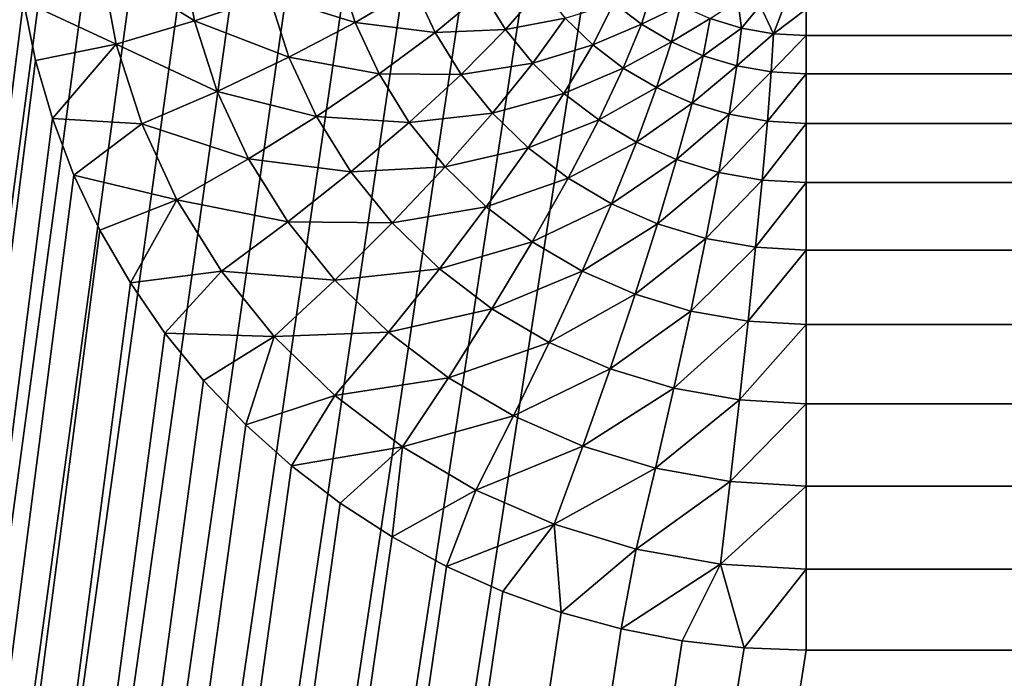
# Model space of a CAD drawing. Extents: x -551 to 551, y -279 to 201.
# Tile 10 of 108: x -502.98 to -499.25, y -184.87 to -182.38. Entities that reach past the tile are written whole.
import ezdxf

# ---------------------------------------------------------------- set-up
doc = ezdxf.new("R2010")
doc.units = 0
doc.header["$LTSCALE"] = 65.185185
for name, color, linetype in [('108', 7, 'CONTINUOUS'), ('118', 7, 'CONTINUOUS'), ('145', 7, 'CONTINUOUS'), ('146', 7, 'CONTINUOUS')]:
    doc.layers.add(name, color=color, linetype=linetype)

msp = doc.modelspace()

# ---------------------------------------------------------------- linework, layer by layer
at = {"layer": '108', "color": 7, "linetype": 'CONTINUOUS'}
for points in [[(-502.9908, -177.2416, 136.1913), (-515, -273.0726, 160.0846), (-502.9631, -177.4686, 136.2479), (-502.9908, -177.2416, 136.1913)], [(-502.9631, -177.4686, 136.2479), (-515, -273.0726, 160.0846), (-502.9171, -177.6928, 136.3038), (-502.9631, -177.4686, 136.2479)], [(-502.9171, -177.6928, 136.3038), (-515, -273.0726, 160.0846), (-502.8532, -177.9128, 136.3586), (-502.9171, -177.6928, 136.3038)], [(-502.8532, -177.9128, 136.3586), (-515, -273.0726, 160.0846), (-502.7716, -178.1272, 136.4121), (-502.8532, -177.9128, 136.3586)], [(-502.7716, -178.1272, 136.4121), (-515, -273.0726, 160.0846), (-502.673, -178.3348, 136.4638), (-502.7716, -178.1272, 136.4121)], [(-502.673, -178.3348, 136.4638), (-515, -273.0726, 160.0846), (-502.5579, -178.5342, 136.5136), (-502.673, -178.3348, 136.4638)], [(-502.5579, -178.5342, 136.5136), (-515, -273.0726, 160.0846), (-502.4271, -178.7243, 136.561), (-502.5579, -178.5342, 136.5136)], [(-502.4271, -178.7243, 136.561), (-515, -273.0726, 160.0846), (-502.2812, -178.9038, 136.6057), (-502.4271, -178.7243, 136.561)], [(-502.2812, -178.9038, 136.6057), (-515, -273.0726, 160.0846), (-502.1213, -179.0716, 136.6476), (-502.2812, -178.9038, 136.6057)], [(-502.1213, -179.0716, 136.6476), (-515, -273.0726, 160.0846), (-501.9483, -179.2267, 136.6862), (-502.1213, -179.0716, 136.6476)], [(-501.9483, -179.2267, 136.6862), (-515, -273.0726, 160.0846), (-501.7634, -179.3682, 136.7215), (-501.9483, -179.2267, 136.6862)], [(-501.7634, -179.3682, 136.7215), (-515, -273.0726, 160.0846), (-501.5675, -179.4952, 136.7532), (-501.7634, -179.3682, 136.7215)], [(-501.5675, -179.4952, 136.7532), (-515, -273.0726, 160.0846), (-501.362, -179.6069, 136.781), (-501.5675, -179.4952, 136.7532)], [(-501.362, -179.6069, 136.781), (-515, -273.0726, 160.0846), (-501.148, -179.7026, 136.8049), (-501.362, -179.6069, 136.781)], [(-501.148, -179.7026, 136.8049), (-515, -273.0726, 160.0846), (-500.927, -179.7817, 136.8246), (-501.148, -179.7026, 136.8049)], [(-500.927, -179.7817, 136.8246), (-515, -273.0726, 160.0846), (-500.7003, -179.8438, 136.8401), (-500.927, -179.7817, 136.8246)], [(-500.7003, -179.8438, 136.8401), (-515, -273.0726, 160.0846), (-500.4693, -179.8883, 136.8512), (-500.7003, -179.8438, 136.8401)], [(-515, -273.0726, 160.0846), (0, -273.0726, 160.0846), (-500.4693, -179.8883, 136.8512), (-515, -273.0726, 160.0846)], [(-500.4693, -179.8883, 136.8512), (0, -273.0726, 160.0846), (-500.2353, -179.9152, 136.8579), (-500.4693, -179.8883, 136.8512)], [(-500.2353, -179.9152, 136.8579), (0, -273.0726, 160.0846), (-500, -179.9242, 136.8601), (-500.2353, -179.9152, 136.8579)], [(-500, -179.9242, 136.8601), (0, -273.0726, 160.0846), (0, -179.9242, 136.8601), (-500, -179.9242, 136.8601)]]:
    msp.add_3dface(points, dxfattribs=at)
at = {"layer": '118', "color": 7, "linetype": 'CONTINUOUS'}
for points in [[(-502.9908, -182.0801, 116.7854), (-502.9631, -182.3071, 116.842), (-515, -277.911, 140.6787), (-502.9908, -182.0801, 116.7854)], [(-502.9631, -182.3071, 116.842), (-502.9171, -182.5312, 116.8979), (-515, -277.911, 140.6787), (-502.9631, -182.3071, 116.842)], [(-502.9171, -182.5312, 116.8979), (-502.8532, -182.7512, 116.9527), (-515, -277.911, 140.6787), (-502.9171, -182.5312, 116.8979)], [(-502.8532, -182.7512, 116.9527), (-502.7716, -182.9657, 117.0062), (-515, -277.911, 140.6787), (-502.8532, -182.7512, 116.9527)], [(-502.7716, -182.9657, 117.0062), (-502.673, -183.1732, 117.0579), (-515, -277.911, 140.6787), (-502.7716, -182.9657, 117.0062)], [(-502.673, -183.1732, 117.0579), (-502.5579, -183.3727, 117.1077), (-515, -277.911, 140.6787), (-502.673, -183.1732, 117.0579)], [(-502.5579, -183.3727, 117.1077), (-502.4271, -183.5627, 117.155), (-515, -277.911, 140.6787), (-502.5579, -183.3727, 117.1077)], [(-502.4271, -183.5627, 117.155), (-502.2812, -183.7422, 117.1998), (-515, -277.911, 140.6787), (-502.4271, -183.5627, 117.155)], [(-502.2812, -183.7422, 117.1998), (-502.1213, -183.91, 117.2416), (-515, -277.911, 140.6787), (-502.2812, -183.7422, 117.1998)], [(-502.1213, -183.91, 117.2416), (-501.9483, -184.0652, 117.2803), (-515, -277.911, 140.6787), (-502.1213, -183.91, 117.2416)], [(-501.9483, -184.0652, 117.2803), (-501.7634, -184.2067, 117.3156), (-515, -277.911, 140.6787), (-501.9483, -184.0652, 117.2803)], [(-501.7634, -184.2067, 117.3156), (-501.5675, -184.3337, 117.3473), (-515, -277.911, 140.6787), (-501.7634, -184.2067, 117.3156)], [(-501.5675, -184.3337, 117.3473), (-501.362, -184.4454, 117.3751), (-515, -277.911, 140.6787), (-501.5675, -184.3337, 117.3473)], [(-501.362, -184.4454, 117.3751), (-501.148, -184.541, 117.399), (-515, -277.911, 140.6787), (-501.362, -184.4454, 117.3751)], [(-501.148, -184.541, 117.399), (-500.927, -184.6202, 117.4187), (-515, -277.911, 140.6787), (-501.148, -184.541, 117.399)], [(-500.927, -184.6202, 117.4187), (-500.7003, -184.6822, 117.4342), (-515, -277.911, 140.6787), (-500.927, -184.6202, 117.4187)], [(-500.7003, -184.6822, 117.4342), (-500.4693, -184.7268, 117.4453), (-515, -277.911, 140.6787), (-500.7003, -184.6822, 117.4342)], [(-500.4693, -184.7268, 117.4453), (-500.2353, -184.7536, 117.452), (-515, -277.911, 140.6787), (-500.4693, -184.7268, 117.4453)], [(-500.2353, -184.7536, 117.452), (-500, -184.7626, 117.4542), (-515, -277.911, 140.6787), (-500.2353, -184.7536, 117.452)], [(-500, -184.7626, 117.4542), (0, -184.7626, 117.4542), (-515, -277.911, 140.6787), (-500, -184.7626, 117.4542)], [(-515, -277.911, 140.6787), (0, -184.7626, 117.4542), (0, -277.911, 140.6787), (-515, -277.911, 140.6787)]]:
    msp.add_3dface(points, dxfattribs=at)
at = {"layer": '145', "color": 7, "linetype": 'CONTINUOUS'}
for points in [[(-500, -182.3382, 118.911), (0, -182.3382, 118.911), (-500, -182.4378, 118.6133), (-500, -182.3382, 118.911)], [(-500, -182.4378, 118.6133), (0, -182.3382, 118.911), (500, -182.5828, 118.3347), (-500, -182.4378, 118.6133)], [(-500, -182.4378, 118.6133), (500, -182.5828, 118.3347), (-500, -182.5828, 118.3347), (-500, -182.4378, 118.6133)], [(500, -182.5828, 118.3347), (500, -182.7698, 118.0822), (-500, -182.5828, 118.3347), (500, -182.5828, 118.3347)], [(-500, -182.5828, 118.3347), (500, -182.7698, 118.0822), (-500, -182.7698, 118.0822), (-500, -182.5828, 118.3347)], [(500, -182.7698, 118.0822), (500, -182.9939, 117.8621), (-500, -182.7698, 118.0822), (500, -182.7698, 118.0822)], [(-500, -182.7698, 118.0822), (500, -182.9939, 117.8621), (-500, -182.9939, 117.8621), (-500, -182.7698, 118.0822)], [(500, -182.9939, 117.8621), (500, -183.2498, 117.6798), (-500, -182.9939, 117.8621), (500, -182.9939, 117.8621)], [(-500, -182.9939, 117.8621), (500, -183.2498, 117.6798), (-500, -183.2498, 117.6798), (-500, -182.9939, 117.8621)], [(500, -183.2498, 117.6798), (500, -183.531, 117.5398), (-500, -183.2498, 117.6798), (500, -183.2498, 117.6798)], [(-500, -183.2498, 117.6798), (500, -183.531, 117.5398), (-500, -183.531, 117.5398), (-500, -183.2498, 117.6798)], [(500, -183.531, 117.5398), (500, -183.8307, 117.4456), (-500, -183.531, 117.5398), (500, -183.531, 117.5398)], [(-500, -183.531, 117.5398), (500, -183.8307, 117.4456), (-500, -183.8307, 117.4456), (-500, -183.531, 117.5398)], [(500, -183.8307, 117.4456), (500, -184.1415, 117.3995), (-500, -183.8307, 117.4456), (500, -183.8307, 117.4456)], [(-500, -183.8307, 117.4456), (500, -184.1415, 117.3995), (-500, -184.1415, 117.3995), (-500, -183.8307, 117.4456)], [(-500, -184.4556, 117.4026), (-500, -184.1415, 117.3995), (0, -184.7626, 117.4542), (-500, -184.4556, 117.4026)], [(500, -184.1415, 117.3995), (500, -184.4556, 117.4026), (-500, -184.1415, 117.3995), (500, -184.1415, 117.3995)], [(500, -184.4556, 117.4026), (0, -184.7626, 117.4542), (-500, -184.1415, 117.3995), (500, -184.4556, 117.4026)], [(0, -184.7626, 117.4542), (-500, -184.7626, 117.4542), (-500, -184.4556, 117.4026), (0, -184.7626, 117.4542)]]:
    msp.add_3dface(points, dxfattribs=at)
at = {"layer": '146', "color": 7, "linetype": 'CONTINUOUS'}
for points in [[(-502.3667, -182.107, 116.8923), (-502.3148, -182.3818, 116.9608), (-502.67, -182.1604, 116.8304), (-502.3667, -182.107, 116.8923)], [(-502.3667, -182.107, 116.8923), (-502.0329, -182.2854, 117.0603), (-502.3148, -182.3818, 116.9608), (-502.3667, -182.107, 116.8923)], [(-502.9631, -182.3071, 116.842), (-502.67, -182.1604, 116.8304), (-502.6115, -182.4704, 116.9077), (-502.9631, -182.3071, 116.842)], [(-502.67, -182.1604, 116.8304), (-502.3148, -182.3818, 116.9608), (-502.6115, -182.4704, 116.9077), (-502.67, -182.1604, 116.8304)], [(-501.7726, -182.1835, 117.2039), (-501.7071, -182.3877, 117.2548), (-502.0329, -182.2854, 117.0603), (-501.7726, -182.1835, 117.2039)], [(-501.7726, -182.1835, 117.2039), (-501.4836, -182.2562, 117.4321), (-501.7071, -182.3877, 117.2548), (-501.7726, -182.1835, 117.2039)], [(-501.4836, -182.2562, 117.4321), (-501.4049, -182.4257, 117.4744), (-501.7071, -182.3877, 117.2548), (-501.4836, -182.2562, 117.4321)], [(-501.4836, -182.2562, 117.4321), (-501.2242, -182.2759, 117.6831), (-501.4049, -182.4257, 117.4744), (-501.4836, -182.2562, 117.4321)], [(-501.2242, -182.2759, 117.6831), (-501.1378, -182.4145, 117.7176), (-501.4049, -182.4257, 117.4744), (-501.2242, -182.2759, 117.6831)], [(-501.2242, -182.2759, 117.6831), (-501.0026, -182.2592, 117.9549), (-501.1378, -182.4145, 117.7176), (-501.2242, -182.2759, 117.6831)], [(-501.0026, -182.2592, 117.9549), (-500.9119, -182.3715, 117.9829), (-501.1378, -182.4145, 117.7176), (-501.0026, -182.2592, 117.9549)], [(-500.7281, -182.3149, 118.2679), (-500.5821, -182.2618, 118.5695), (-500.6237, -182.3943, 118.2877), (-500.7281, -182.3149, 118.2679)], [(-500.5821, -182.2618, 118.5695), (-500.4762, -182.3239, 118.5849), (-500.6237, -182.3943, 118.2877), (-500.5821, -182.2618, 118.5695)], [(-502.9171, -182.5312, 116.8979), (-502.9631, -182.3071, 116.842), (-502.6115, -182.4704, 116.9077), (-502.9171, -182.5312, 116.8979)], [(-502.0329, -182.2854, 117.0603), (-501.9576, -182.5196, 117.1187), (-502.3148, -182.3818, 116.9608), (-502.0329, -182.2854, 117.0603)], [(-502.0329, -182.2854, 117.0603), (-501.7071, -182.3877, 117.2548), (-501.9576, -182.5196, 117.1187), (-502.0329, -182.2854, 117.0603)], [(-500.9119, -182.3715, 117.9829), (-500.7281, -182.3149, 118.2679), (-500.8079, -182.4725, 118.0081), (-500.9119, -182.3715, 117.9829)], [(-500.7281, -182.3149, 118.2679), (-500.6237, -182.3943, 118.2877), (-500.8079, -182.4725, 118.0081), (-500.7281, -182.3149, 118.2679)], [(-500.3633, -182.3732, 118.5972), (-500.2588, -182.3051, 118.9027), (-500.2452, -182.4089, 118.6061), (-500.3633, -182.3732, 118.5972)], [(-500.2588, -182.3051, 118.9027), (-500.1736, -182.3234, 118.9073), (-500.2452, -182.4089, 118.6061), (-500.2588, -182.3051, 118.9027)], [(-500.6237, -182.3943, 118.2877), (-500.4762, -182.3239, 118.5849), (-500.5103, -182.4608, 118.3043), (-500.6237, -182.3943, 118.2877)], [(-500.4762, -182.3239, 118.5849), (-500.3633, -182.3732, 118.5972), (-500.5103, -182.4608, 118.3043), (-500.4762, -182.3239, 118.5849)], [(-500.2452, -182.4089, 118.6061), (-500.1736, -182.3234, 118.9073), (-500.1235, -182.4305, 118.6115), (-500.2452, -182.4089, 118.6061)], [(-500.1736, -182.3234, 118.9073), (-500.0872, -182.3345, 118.91), (-500.1235, -182.4305, 118.6115), (-500.1736, -182.3234, 118.9073)], [(-500.0872, -182.3345, 118.91), (-500, -182.3382, 118.911), (-500.1235, -182.4305, 118.6115), (-500.0872, -182.3345, 118.91)], [(-500, -182.3382, 118.911), (-500, -182.4378, 118.6133), (-500.1235, -182.4305, 118.6115), (-500, -182.3382, 118.911)], [(-502.3148, -182.3818, 116.9608), (-502.2291, -182.6485, 117.0273), (-502.6115, -182.4704, 116.9077), (-502.3148, -182.3818, 116.9608)], [(-502.3148, -182.3818, 116.9608), (-501.9576, -182.5196, 117.1187), (-502.2291, -182.6485, 117.0273), (-502.3148, -182.3818, 116.9608)], [(-501.7071, -182.3877, 117.2548), (-501.6166, -182.5828, 117.3034), (-501.9576, -182.5196, 117.1187), (-501.7071, -182.3877, 117.2548)], [(-501.7071, -182.3877, 117.2548), (-501.4049, -182.4257, 117.4744), (-501.6166, -182.5828, 117.3034), (-501.7071, -182.3877, 117.2548)], [(-501.1378, -182.4145, 117.7176), (-500.9119, -182.3715, 117.9829), (-501.0348, -182.542, 117.7494), (-501.1378, -182.4145, 117.7176)], [(-500.9119, -182.3715, 117.9829), (-500.8079, -182.4725, 118.0081), (-501.0348, -182.542, 117.7494), (-500.9119, -182.3715, 117.9829)], [(-500.8079, -182.4725, 118.0081), (-500.6237, -182.3943, 118.2877), (-500.6921, -182.5605, 118.03), (-500.8079, -182.4725, 118.0081)], [(-500.6237, -182.3943, 118.2877), (-500.5103, -182.4608, 118.3043), (-500.6921, -182.5605, 118.03), (-500.6237, -182.3943, 118.2877)], [(-500.5103, -182.4608, 118.3043), (-500.3633, -182.3732, 118.5972), (-500.3894, -182.5136, 118.3174), (-500.5103, -182.4608, 118.3043)], [(-500.3633, -182.3732, 118.5972), (-500.2452, -182.4089, 118.6061), (-500.3894, -182.5136, 118.3174), (-500.3633, -182.3732, 118.5972)], [(-501.4049, -182.4257, 117.4744), (-501.3058, -182.5848, 117.514), (-501.6166, -182.5828, 117.3034), (-501.4049, -182.4257, 117.4744)], [(-501.4049, -182.4257, 117.4744), (-501.1378, -182.4145, 117.7176), (-501.3058, -182.5848, 117.514), (-501.4049, -182.4257, 117.4744)], [(-501.1378, -182.4145, 117.7176), (-501.0348, -182.542, 117.7494), (-501.3058, -182.5848, 117.514), (-501.1378, -182.4145, 117.7176)], [(-500.3894, -182.5136, 118.3174), (-500.2452, -182.4089, 118.6061), (-500.2628, -182.5519, 118.327), (-500.3894, -182.5136, 118.3174)], [(-500.2452, -182.4089, 118.6061), (-500.1235, -182.4305, 118.6115), (-500.2628, -182.5519, 118.327), (-500.2452, -182.4089, 118.6061)], [(-500.2628, -182.5519, 118.327), (-500.1235, -182.4305, 118.6115), (-500.1323, -182.5751, 118.3328), (-500.2628, -182.5519, 118.327)], [(-500.1235, -182.4305, 118.6115), (-500, -182.4378, 118.6133), (-500.1323, -182.5751, 118.3328), (-500.1235, -182.4305, 118.6115)], [(-500.6921, -182.5605, 118.03), (-500.5103, -182.4608, 118.3043), (-500.5662, -182.6344, 118.0485), (-500.6921, -182.5605, 118.03)], [(-500.5103, -182.4608, 118.3043), (-500.3894, -182.5136, 118.3174), (-500.5662, -182.6344, 118.0485), (-500.5103, -182.4608, 118.3043)], [(-500, -182.4378, 118.6133), (-500, -182.5828, 118.3347), (-500.1323, -182.5751, 118.3328), (-500, -182.4378, 118.6133)], [(-502.8532, -182.7512, 116.9527), (-502.9171, -182.5312, 116.8979), (-502.6115, -182.4704, 116.9077), (-502.8532, -182.7512, 116.9527)], [(-502.8532, -182.7512, 116.9527), (-502.6115, -182.4704, 116.9077), (-502.5148, -182.7713, 116.9827), (-502.8532, -182.7512, 116.9527)], [(-502.6115, -182.4704, 116.9077), (-502.2291, -182.6485, 117.0273), (-502.5148, -182.7713, 116.9827), (-502.6115, -182.4704, 116.9077)], [(-501.0348, -182.542, 117.7494), (-500.8079, -182.4725, 118.0081), (-500.9168, -182.6566, 117.778), (-501.0348, -182.542, 117.7494)], [(-500.8079, -182.4725, 118.0081), (-500.6921, -182.5605, 118.03), (-500.9168, -182.6566, 117.778), (-500.8079, -182.4725, 118.0081)], [(-501.9576, -182.5196, 117.1187), (-501.8539, -182.7433, 117.1745), (-502.2291, -182.6485, 117.0273), (-501.9576, -182.5196, 117.1187)], [(-501.9576, -182.5196, 117.1187), (-501.6166, -182.5828, 117.3034), (-501.8539, -182.7433, 117.1745), (-501.9576, -182.5196, 117.1187)], [(-501.3058, -182.5848, 117.514), (-501.0348, -182.542, 117.7494), (-501.1876, -182.7311, 117.5505), (-501.3058, -182.5848, 117.514)], [(-501.0348, -182.542, 117.7494), (-500.9168, -182.6566, 117.778), (-501.1876, -182.7311, 117.5505), (-501.0348, -182.542, 117.7494)], [(-500.5662, -182.6344, 118.0485), (-500.3894, -182.5136, 118.3174), (-500.432, -182.6929, 118.0631), (-500.5662, -182.6344, 118.0485)], [(-500.3894, -182.5136, 118.3174), (-500.2628, -182.5519, 118.327), (-500.432, -182.6929, 118.0631), (-500.3894, -182.5136, 118.3174)], [(-500.9168, -182.6566, 117.778), (-500.6921, -182.5605, 118.03), (-500.7854, -182.7565, 117.8029), (-500.9168, -182.6566, 117.778)], [(-500.6921, -182.5605, 118.03), (-500.5662, -182.6344, 118.0485), (-500.7854, -182.7565, 117.8029), (-500.6921, -182.5605, 118.03)], [(-500.432, -182.6929, 118.0631), (-500.2628, -182.5519, 118.327), (-500.2916, -182.7354, 118.0736), (-500.432, -182.6929, 118.0631)], [(-500.2628, -182.5519, 118.327), (-500.1323, -182.5751, 118.3328), (-500.2916, -182.7354, 118.0736), (-500.2628, -182.5519, 118.327)], [(-500.2916, -182.7354, 118.0736), (-500.1323, -182.5751, 118.3328), (-500.1468, -182.7611, 118.0801), (-500.2916, -182.7354, 118.0736)], [(-500.1323, -182.5751, 118.3328), (-500, -182.5828, 118.3347), (-500.1468, -182.7611, 118.0801), (-500.1323, -182.5751, 118.3328)], [(-501.6166, -182.5828, 117.3034), (-501.5025, -182.7659, 117.3491), (-501.8539, -182.7433, 117.1745), (-501.6166, -182.5828, 117.3034)], [(-501.6166, -182.5828, 117.3034), (-501.3058, -182.5848, 117.514), (-501.5025, -182.7659, 117.3491), (-501.6166, -182.5828, 117.3034)], [(-501.3058, -182.5848, 117.514), (-501.1876, -182.7311, 117.5505), (-501.5025, -182.7659, 117.3491), (-501.3058, -182.5848, 117.514)], [(-500, -182.5828, 118.3347), (-500, -182.7698, 118.0822), (-500.1468, -182.7611, 118.0801), (-500, -182.5828, 118.3347)], [(-502.2291, -182.6485, 117.0273), (-502.111, -182.9032, 117.0908), (-502.5148, -182.7713, 116.9827), (-502.2291, -182.6485, 117.0273)], [(-502.2291, -182.6485, 117.0273), (-501.8539, -182.7433, 117.1745), (-502.111, -182.9032, 117.0908), (-502.2291, -182.6485, 117.0273)], [(-500.7854, -182.7565, 117.8029), (-500.5662, -182.6344, 118.0485), (-500.6425, -182.8403, 117.8238), (-500.7854, -182.7565, 117.8029)], [(-500.5662, -182.6344, 118.0485), (-500.432, -182.6929, 118.0631), (-500.6425, -182.8403, 117.8238), (-500.5662, -182.6344, 118.0485)], [(-501.1876, -182.7311, 117.5505), (-500.9168, -182.6566, 117.778), (-501.0522, -182.8626, 117.5833), (-501.1876, -182.7311, 117.5505)], [(-500.9168, -182.6566, 117.778), (-500.7854, -182.7565, 117.8029), (-501.0522, -182.8626, 117.5833), (-500.9168, -182.6566, 117.778)], [(-500.6425, -182.8403, 117.8238), (-500.432, -182.6929, 118.0631), (-500.4902, -182.9067, 117.8404), (-500.6425, -182.8403, 117.8238)], [(-500.432, -182.6929, 118.0631), (-500.2916, -182.7354, 118.0736), (-500.4902, -182.9067, 117.8404), (-500.432, -182.6929, 118.0631)], [(-502.7716, -182.9657, 117.0062), (-502.8532, -182.7512, 116.9527), (-502.5148, -182.7713, 116.9827), (-502.7716, -182.9657, 117.0062)], [(-501.8539, -182.7433, 117.1745), (-501.7231, -182.9532, 117.2269), (-502.111, -182.9032, 117.0908), (-501.8539, -182.7433, 117.1745)], [(-501.8539, -182.7433, 117.1745), (-501.5025, -182.7659, 117.3491), (-501.7231, -182.9532, 117.2269), (-501.8539, -182.7433, 117.1745)], [(-501.5025, -182.7659, 117.3491), (-501.3666, -182.9342, 117.3911), (-501.7231, -182.9532, 117.2269), (-501.5025, -182.7659, 117.3491)], [(-501.5025, -182.7659, 117.3491), (-501.1876, -182.7311, 117.5505), (-501.3666, -182.9342, 117.3911), (-501.5025, -182.7659, 117.3491)], [(-501.1876, -182.7311, 117.5505), (-501.0522, -182.8626, 117.5833), (-501.3666, -182.9342, 117.3911), (-501.1876, -182.7311, 117.5505)], [(-501.0522, -182.8626, 117.5833), (-500.7854, -182.7565, 117.8029), (-500.9013, -182.9772, 117.6119), (-501.0522, -182.8626, 117.5833)], [(-500.7854, -182.7565, 117.8029), (-500.6425, -182.8403, 117.8238), (-500.9013, -182.9772, 117.6119), (-500.7854, -182.7565, 117.8029)], [(-500.4902, -182.9067, 117.8404), (-500.2916, -182.7354, 118.0736), (-500.3309, -182.9549, 117.8524), (-500.4902, -182.9067, 117.8404)], [(-500.2916, -182.7354, 118.0736), (-500.1468, -182.7611, 118.0801), (-500.3309, -182.9549, 117.8524), (-500.2916, -182.7354, 118.0736)], [(-500.3309, -182.9549, 117.8524), (-500.1468, -182.7611, 118.0801), (-500.1666, -182.9841, 117.8597), (-500.3309, -182.9549, 117.8524)], [(-500.1468, -182.7611, 118.0801), (-500, -182.7698, 118.0822), (-500.1666, -182.9841, 117.8597), (-500.1468, -182.7611, 118.0801)], [(-502.7716, -182.9657, 117.0062), (-502.5148, -182.7713, 116.9827), (-502.3815, -183.0587, 117.0543), (-502.7716, -182.9657, 117.0062)], [(-502.5148, -182.7713, 116.9827), (-502.111, -182.9032, 117.0908), (-502.3815, -183.0587, 117.0543), (-502.5148, -182.7713, 116.9827)], [(-500, -182.7698, 118.0822), (-500, -182.9939, 117.8621), (-500.1666, -182.9841, 117.8597), (-500, -182.7698, 118.0822)], [(-500.9013, -182.9772, 117.6119), (-500.6425, -182.8403, 117.8238), (-500.7374, -183.0734, 117.6359), (-500.9013, -182.9772, 117.6119)], [(-500.6425, -182.8403, 117.8238), (-500.4902, -182.9067, 117.8404), (-500.7374, -183.0734, 117.6359), (-500.6425, -182.8403, 117.8238)], [(-501.3666, -182.9342, 117.3911), (-501.0522, -182.8626, 117.5833), (-501.2107, -183.0855, 117.4288), (-501.3666, -182.9342, 117.3911)], [(-501.0522, -182.8626, 117.5833), (-500.9013, -182.9772, 117.6119), (-501.2107, -183.0855, 117.4288), (-501.0522, -182.8626, 117.5833)], [(-502.111, -182.9032, 117.0908), (-501.962, -183.1423, 117.1504), (-502.3815, -183.0587, 117.0543), (-502.111, -182.9032, 117.0908)], [(-502.111, -182.9032, 117.0908), (-501.7231, -182.9532, 117.2269), (-501.962, -183.1423, 117.1504), (-502.111, -182.9032, 117.0908)], [(-500.7374, -183.0734, 117.6359), (-500.4902, -182.9067, 117.8404), (-500.5626, -183.1497, 117.6549), (-500.7374, -183.0734, 117.6359)], [(-500.4902, -182.9067, 117.8404), (-500.3309, -182.9549, 117.8524), (-500.5626, -183.1497, 117.6549), (-500.4902, -182.9067, 117.8404)], [(-501.7231, -182.9532, 117.2269), (-501.5672, -183.1463, 117.275), (-501.962, -183.1423, 117.1504), (-501.7231, -182.9532, 117.2269)], [(-501.7231, -182.9532, 117.2269), (-501.3666, -182.9342, 117.3911), (-501.5672, -183.1463, 117.275), (-501.7231, -182.9532, 117.2269)], [(-501.3666, -182.9342, 117.3911), (-501.2107, -183.0855, 117.4288), (-501.5672, -183.1463, 117.275), (-501.3666, -182.9342, 117.3911)], [(-502.673, -183.1732, 117.0579), (-502.7716, -182.9657, 117.0062), (-502.3815, -183.0587, 117.0543), (-502.673, -183.1732, 117.0579)], [(-501.2107, -183.0855, 117.4288), (-500.9013, -182.9772, 117.6119), (-501.0371, -183.2174, 117.4617), (-501.2107, -183.0855, 117.4288)], [(-500.9013, -182.9772, 117.6119), (-500.7374, -183.0734, 117.6359), (-501.0371, -183.2174, 117.4617), (-500.9013, -182.9772, 117.6119)], [(-500.5626, -183.1497, 117.6549), (-500.3309, -182.9549, 117.8524), (-500.3797, -183.205, 117.6687), (-500.5626, -183.1497, 117.6549)], [(-500.3309, -182.9549, 117.8524), (-500.1666, -182.9841, 117.8597), (-500.3797, -183.205, 117.6687), (-500.3309, -182.9549, 117.8524)], [(-500.3797, -183.205, 117.6687), (-500.1666, -182.9841, 117.8597), (-500.1913, -183.2385, 117.677), (-500.3797, -183.205, 117.6687)], [(-500.1666, -182.9841, 117.8597), (-500, -182.9939, 117.8621), (-500.1913, -183.2385, 117.677), (-500.1666, -182.9841, 117.8597)], [(-500, -182.9939, 117.8621), (-500, -183.2498, 117.6798), (-500.1913, -183.2385, 117.677), (-500, -182.9939, 117.8621)], [(-502.5579, -183.3727, 117.1077), (-502.673, -183.1732, 117.0579), (-502.3815, -183.0587, 117.0543), (-502.5579, -183.3727, 117.1077)], [(-502.5579, -183.3727, 117.1077), (-502.3815, -183.0587, 117.0543), (-502.2135, -183.3284, 117.1216), (-502.5579, -183.3727, 117.1077)], [(-502.3815, -183.0587, 117.0543), (-501.962, -183.1423, 117.1504), (-502.2135, -183.3284, 117.1216), (-502.3815, -183.0587, 117.0543)], [(-501.5672, -183.1463, 117.275), (-501.2107, -183.0855, 117.4288), (-501.3884, -183.3198, 117.3183), (-501.5672, -183.1463, 117.275)], [(-501.2107, -183.0855, 117.4288), (-501.0371, -183.2174, 117.4617), (-501.3884, -183.3198, 117.3183), (-501.2107, -183.0855, 117.4288)], [(-501.0371, -183.2174, 117.4617), (-500.7374, -183.0734, 117.6359), (-500.8484, -183.3281, 117.4893), (-501.0371, -183.2174, 117.4617)], [(-500.7374, -183.0734, 117.6359), (-500.5626, -183.1497, 117.6549), (-500.8484, -183.3281, 117.4893), (-500.7374, -183.0734, 117.6359)], [(-501.962, -183.1423, 117.1504), (-501.7845, -183.3622, 117.2052), (-502.2135, -183.3284, 117.1216), (-501.962, -183.1423, 117.1504)], [(-501.962, -183.1423, 117.1504), (-501.5672, -183.1463, 117.275), (-501.7845, -183.3622, 117.2052), (-501.962, -183.1423, 117.1504)], [(-501.5672, -183.1463, 117.275), (-501.3884, -183.3198, 117.3183), (-501.7845, -183.3622, 117.2052), (-501.5672, -183.1463, 117.275)], [(-500.8484, -183.3281, 117.4893), (-500.5626, -183.1497, 117.6549), (-500.6474, -183.4159, 117.5111), (-500.8484, -183.3281, 117.4893)], [(-500.5626, -183.1497, 117.6549), (-500.3797, -183.205, 117.6687), (-500.6474, -183.4159, 117.5111), (-500.5626, -183.1497, 117.6549)], [(-500.6474, -183.4159, 117.5111), (-500.3797, -183.205, 117.6687), (-500.4369, -183.4795, 117.527), (-500.6474, -183.4159, 117.5111)], [(-500.3797, -183.205, 117.6687), (-500.1913, -183.2385, 117.677), (-500.4369, -183.4795, 117.527), (-500.3797, -183.205, 117.6687)], [(-501.3884, -183.3198, 117.3183), (-501.0371, -183.2174, 117.4617), (-501.1894, -183.4711, 117.356), (-501.3884, -183.3198, 117.3183)], [(-501.0371, -183.2174, 117.4617), (-500.8484, -183.3281, 117.4893), (-501.1894, -183.4711, 117.356), (-501.0371, -183.2174, 117.4617)], [(-500.4369, -183.4795, 117.527), (-500.1913, -183.2385, 117.677), (-500.2201, -183.5181, 117.5366), (-500.4369, -183.4795, 117.527)], [(-500.1913, -183.2385, 117.677), (-500, -183.2498, 117.6798), (-500.2201, -183.5181, 117.5366), (-500.1913, -183.2385, 117.677)], [(-500, -183.2498, 117.6798), (-500, -183.531, 117.5398), (-500.2201, -183.5181, 117.5366), (-500, -183.2498, 117.6798)], [(-501.7845, -183.3622, 117.2052), (-501.3884, -183.3198, 117.3183), (-501.5809, -183.5597, 117.2545), (-501.7845, -183.3622, 117.2052)], [(-501.3884, -183.3198, 117.3183), (-501.1894, -183.4711, 117.356), (-501.5809, -183.5597, 117.2545), (-501.3884, -183.3198, 117.3183)], [(-502.4271, -183.5627, 117.155), (-502.5579, -183.3727, 117.1077), (-502.2135, -183.3284, 117.1216), (-502.4271, -183.5627, 117.155)], [(-502.4271, -183.5627, 117.155), (-502.2135, -183.3284, 117.1216), (-502.0132, -183.5764, 117.1834), (-502.4271, -183.5627, 117.155)], [(-502.2135, -183.3284, 117.1216), (-501.7845, -183.3622, 117.2052), (-502.0132, -183.5764, 117.1834), (-502.2135, -183.3284, 117.1216)], [(-501.7845, -183.3622, 117.2052), (-501.5809, -183.5597, 117.2545), (-502.0132, -183.5764, 117.1834), (-501.7845, -183.3622, 117.2052)], [(-501.1894, -183.4711, 117.356), (-500.8484, -183.3281, 117.4893), (-500.973, -183.598, 117.3876), (-501.1894, -183.4711, 117.356)], [(-500.8484, -183.3281, 117.4893), (-500.6474, -183.4159, 117.5111), (-500.973, -183.598, 117.3876), (-500.8484, -183.3281, 117.4893)], [(-500.973, -183.598, 117.3876), (-500.6474, -183.4159, 117.5111), (-500.7424, -183.6987, 117.4127), (-500.973, -183.598, 117.3876)], [(-500.6474, -183.4159, 117.5111), (-500.4369, -183.4795, 117.527), (-500.7424, -183.6987, 117.4127), (-500.6474, -183.4159, 117.5111)], [(-501.5809, -183.5597, 117.2545), (-501.1894, -183.4711, 117.356), (-501.3543, -183.732, 117.2974), (-501.5809, -183.5597, 117.2545)], [(-501.1894, -183.4711, 117.356), (-500.973, -183.598, 117.3876), (-501.3543, -183.732, 117.2974), (-501.1894, -183.4711, 117.356)], [(-500.7424, -183.6987, 117.4127), (-500.4369, -183.4795, 117.527), (-500.5011, -183.7717, 117.4309), (-500.7424, -183.6987, 117.4127)], [(-500.4369, -183.4795, 117.527), (-500.2201, -183.5181, 117.5366), (-500.5011, -183.7717, 117.4309), (-500.4369, -183.4795, 117.527)], [(-500.5011, -183.7717, 117.4309), (-500.2201, -183.5181, 117.5366), (-500.2524, -183.8159, 117.4419), (-500.5011, -183.7717, 117.4309)], [(-500.2201, -183.5181, 117.5366), (-500, -183.531, 117.5398), (-500.2524, -183.8159, 117.4419), (-500.2201, -183.5181, 117.5366)], [(-500, -183.531, 117.5398), (-500, -183.8307, 117.4456), (-500.2524, -183.8159, 117.4419), (-500, -183.531, 117.5398)], [(-502.2812, -183.7422, 117.1998), (-502.4271, -183.5627, 117.155), (-502.0132, -183.5764, 117.1834), (-502.2812, -183.7422, 117.1998)], [(-502.1213, -183.91, 117.2416), (-502.2812, -183.7422, 117.1998), (-502.0132, -183.5764, 117.1834), (-502.1213, -183.91, 117.2416)], [(-502.1213, -183.91, 117.2416), (-502.0132, -183.5764, 117.1834), (-501.7835, -183.7993, 117.239), (-502.1213, -183.91, 117.2416)], [(-502.0132, -183.5764, 117.1834), (-501.5809, -183.5597, 117.2545), (-501.7835, -183.7993, 117.239), (-502.0132, -183.5764, 117.1834)], [(-501.5809, -183.5597, 117.2545), (-501.3543, -183.732, 117.2974), (-501.7835, -183.7993, 117.239), (-501.5809, -183.5597, 117.2545)], [(-501.3543, -183.732, 117.2974), (-500.973, -183.598, 117.3876), (-501.1079, -183.8765, 117.3335), (-501.3543, -183.732, 117.2974)], [(-500.973, -183.598, 117.3876), (-500.7424, -183.6987, 117.4127), (-501.1079, -183.8765, 117.3335), (-500.973, -183.598, 117.3876)], [(-501.1079, -183.8765, 117.3335), (-500.7424, -183.6987, 117.4127), (-500.8454, -183.9911, 117.362), (-501.1079, -183.8765, 117.3335)], [(-500.7424, -183.6987, 117.4127), (-500.5011, -183.7717, 117.4309), (-500.8454, -183.9911, 117.362), (-500.7424, -183.6987, 117.4127)], [(-501.7835, -183.7993, 117.239), (-501.3543, -183.732, 117.2974), (-501.5279, -183.9936, 117.2875), (-501.7835, -183.7993, 117.239)], [(-501.3543, -183.732, 117.2974), (-501.1079, -183.8765, 117.3335), (-501.5279, -183.9936, 117.2875), (-501.3543, -183.732, 117.2974)], [(-500.8454, -183.9911, 117.362), (-500.5011, -183.7717, 117.4309), (-500.5705, -184.0742, 117.3828), (-500.8454, -183.9911, 117.362)], [(-500.5011, -183.7717, 117.4309), (-500.2524, -183.8159, 117.4419), (-500.5705, -184.0742, 117.3828), (-500.5011, -183.7717, 117.4309)], [(-501.9483, -184.0652, 117.2803), (-502.1213, -183.91, 117.2416), (-501.7835, -183.7993, 117.239), (-501.9483, -184.0652, 117.2803)], [(-501.9483, -184.0652, 117.2803), (-501.7835, -183.7993, 117.239), (-501.5279, -183.9936, 117.2875), (-501.9483, -184.0652, 117.2803)], [(-500.5705, -184.0742, 117.3828), (-500.2524, -183.8159, 117.4419), (-500.2874, -184.1246, 117.3953), (-500.5705, -184.0742, 117.3828)], [(-500.2524, -183.8159, 117.4419), (-500, -183.8307, 117.4456), (-500.2874, -184.1246, 117.3953), (-500.2524, -183.8159, 117.4419)], [(-500, -183.8307, 117.4456), (-500, -184.1415, 117.3995), (-500.2874, -184.1246, 117.3953), (-500, -183.8307, 117.4456)], [(-501.5279, -183.9936, 117.2875), (-501.1079, -183.8765, 117.3335), (-501.2499, -184.1567, 117.3281), (-501.5279, -183.9936, 117.2875)], [(-501.1079, -183.8765, 117.3335), (-500.8454, -183.9911, 117.362), (-501.2499, -184.1567, 117.3281), (-501.1079, -183.8765, 117.3335)], [(-501.7634, -184.2067, 117.3156), (-501.9483, -184.0652, 117.2803), (-501.5279, -183.9936, 117.2875), (-501.7634, -184.2067, 117.3156)], [(-501.5675, -184.3337, 117.3473), (-501.7634, -184.2067, 117.3156), (-501.5279, -183.9936, 117.2875), (-501.5675, -184.3337, 117.3473)], [(-501.5675, -184.3337, 117.3473), (-501.5279, -183.9936, 117.2875), (-501.2499, -184.1567, 117.3281), (-501.5675, -184.3337, 117.3473)], [(-501.2499, -184.1567, 117.3281), (-500.8454, -183.9911, 117.362), (-500.9538, -184.286, 117.3604), (-501.2499, -184.1567, 117.3281)], [(-500.8454, -183.9911, 117.362), (-500.5705, -184.0742, 117.3828), (-500.9538, -184.286, 117.3604), (-500.8454, -183.9911, 117.362)], [(-500.9538, -184.286, 117.3604), (-500.5705, -184.0742, 117.3828), (-500.6437, -184.3798, 117.3837), (-500.9538, -184.286, 117.3604)], [(-500.5705, -184.0742, 117.3828), (-500.2874, -184.1246, 117.3953), (-500.6437, -184.3798, 117.3837), (-500.5705, -184.0742, 117.3828)], [(-500.6437, -184.3798, 117.3837), (-500.2874, -184.1246, 117.3953), (-500.3242, -184.4366, 117.3979), (-500.6437, -184.3798, 117.3837)], [(-500.2874, -184.1246, 117.3953), (-500, -184.1415, 117.3995), (-500.3242, -184.4366, 117.3979), (-500.2874, -184.1246, 117.3953)], [(-500, -184.1415, 117.3995), (-500, -184.4556, 117.4026), (-500.3242, -184.4366, 117.3979), (-500, -184.1415, 117.3995)], [(-501.362, -184.4454, 117.3751), (-501.5675, -184.3337, 117.3473), (-501.2499, -184.1567, 117.3281), (-501.362, -184.4454, 117.3751)], [(-501.362, -184.4454, 117.3751), (-501.2499, -184.1567, 117.3281), (-500.9538, -184.286, 117.3604), (-501.362, -184.4454, 117.3751)], [(-501.148, -184.541, 117.399), (-501.362, -184.4454, 117.3751), (-500.9538, -184.286, 117.3604), (-501.148, -184.541, 117.399)], [(-500.927, -184.6202, 117.4187), (-501.148, -184.541, 117.399), (-500.9538, -184.286, 117.3604), (-500.927, -184.6202, 117.4187)], [(-500.927, -184.6202, 117.4187), (-500.9538, -184.286, 117.3604), (-500.6437, -184.3798, 117.3837), (-500.927, -184.6202, 117.4187)], [(-500.7003, -184.6822, 117.4342), (-500.927, -184.6202, 117.4187), (-500.6437, -184.3798, 117.3837), (-500.7003, -184.6822, 117.4342)], [(-500.7003, -184.6822, 117.4342), (-500.6437, -184.3798, 117.3837), (-500.3242, -184.4366, 117.3979), (-500.7003, -184.6822, 117.4342)], [(-500.4693, -184.7268, 117.4453), (-500.7003, -184.6822, 117.4342), (-500.3242, -184.4366, 117.3979), (-500.4693, -184.7268, 117.4453)], [(-500.2353, -184.7536, 117.452), (-500.4693, -184.7268, 117.4453), (-500.3242, -184.4366, 117.3979), (-500.2353, -184.7536, 117.452)], [(-500, -184.4556, 117.4026), (-500.2353, -184.7536, 117.452), (-500.3242, -184.4366, 117.3979), (-500, -184.4556, 117.4026)], [(-500, -184.7626, 117.4542), (-500.2353, -184.7536, 117.452), (-500, -184.4556, 117.4026), (-500, -184.7626, 117.4542)]]:
    msp.add_3dface(points, dxfattribs=at)

doc.saveas('drawing.dxf')
